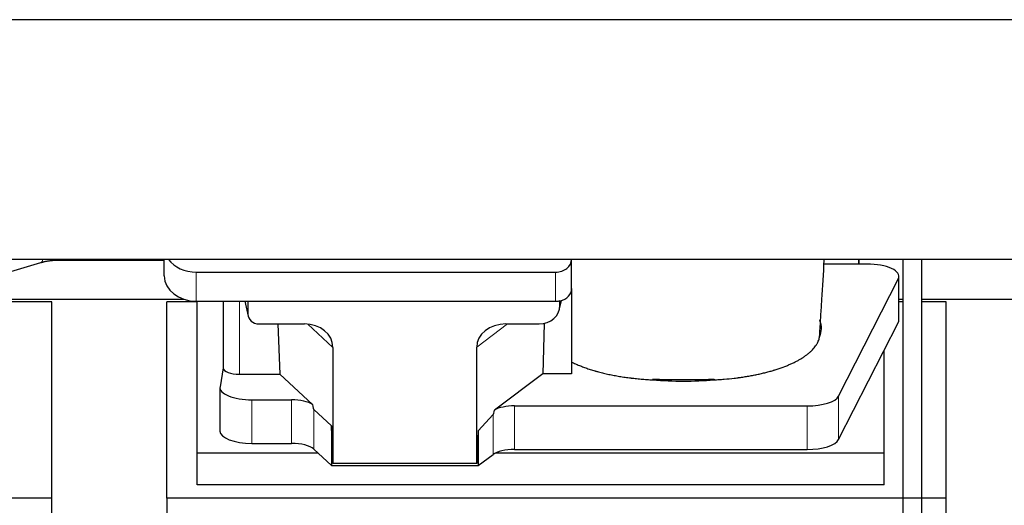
# Model space of a CAD drawing. Header units: inches. Extents: x 0 to 23760, y -13 to 16800.
# Tile 68 of 256: x 6556 to 7173, y 5581 to 5885. Entities that reach past the tile are written whole.
import ezdxf

# ---------------------------------------------------------------- set-up
doc = ezdxf.new("R2010")
doc.units = ezdxf.units.IN
doc.layers.add('1', color=7, linetype='Continuous', true_color=0xffffff)

msp = doc.modelspace()

# ---------------------------------------------------------------- linework, layer by layer
at = {"layer": '1', "color": 2, "linetype": 'Continuous', "lineweight": 25}
for p, q in [((7759.501, 5884.855), (3280.011, 5884.855)), ((7759.501, 5734.854), (3249.001, 5734.854)), ((6580.978, 5734.387), (6644.604, 5734.387)), ((6647.055, 5724.48), (6647.055, 5734.854)), ((6902.055, 5734.808), (6902.055, 5734.855)), ((6902.055, 5716.546), (6902.055, 5734.808)), ((7082.005, 5734.855), (7082.005, 5731.916)), ((7082.005, 5731.915), (7082.005, 5734.854)), ((7109.437, 5734.851), (7109.437, 5546.877)), ((7121.437, 5546.877), (7121.437, 5734.851)), ((6252.892, 5638.847), (6569.739, 5732.864)), ((7082.005, 5731.915), (7060.129, 5731.915)), ((7087.025, 5731.915), (7082.005, 5731.915)), ((6667.055, 5726.874), (6892.055, 5726.874)), ((7069.267, 5649.312), (7106.656, 5722.799)), ((7107.025, 5697.007), (7107.025, 5724.262)), ((6902.055, 5716.548), (6902.055, 5663.284)), ((6547.026, 5709.969), (6658.961, 5709.969)), ((6894.56, 5703.845), (6895.645, 5709.142)), ((6894.769, 5705.912), (6894.769, 5709.209)), ((7107.026, 5709.969), (7109.439, 5709.969)), ((7121.439, 5709.969), (7218.961, 5709.969)), ((6576.661, 5708.229), (6547.025, 5708.229)), ((6576.661, 5585.404), (6576.661, 5708.229)), ((6667.661, 5708.229), (6648.661, 5708.229)), ((6648.661, 5585.404), (6648.661, 5708.229)), ((6667.055, 5708.613), (6892.055, 5708.613)), ((6667.661, 5613.518), (6667.661, 5708.612)), ((6683.987, 5708.614), (6683.987, 5666.873)), ((6697.399, 5708.613), (6699.504, 5699.37)), ((6699.365, 5708.612), (6699.365, 5700.602)), ((7109.437, 5708.229), (7107.025, 5708.229)), ((7136.661, 5708.229), (7121.437, 5708.229)), ((7136.661, 5585.404), (7136.661, 5708.229)), ((6706.338, 5694.416), (6734.799, 5694.416)), ((6718.052, 5694.416), (6719.286, 5662.966)), ((6860.967, 5694.416), (6881.818, 5694.416)), ((6884.938, 5694.752), (6884.017, 5663.284)), ((7069.267, 5622.058), (7106.656, 5695.544)), ((6752.595, 5679.786), (6752.595, 5607.192)), ((6842.63, 5607.192), (6842.63, 5679.88)), ((7097.661, 5613.518), (7097.661, 5677.864)), ((6683.987, 5667.003), (6681.916, 5655.114)), ((6694.195, 5662.966), (6719.286, 5662.966)), ((6739.835, 5643.987), (6719.286, 5662.966)), ((6884.017, 5663.284), (6853.765, 5640.565)), ((6902.055, 5663.284), (6884.017, 5663.284)), ((6681.872, 5654.605), (6681.872, 5627.351)), ((6701.872, 5646.952), (6726.706, 5646.952)), ((6866.246, 5643.121), (7049.636, 5643.121)), ((6751.674, 5630.651), (6740.564, 5640.818)), ((6852.928, 5637.659), (6843.611, 5627.513)), ((6751.674, 5630.651), (6751.674, 5605.889)), ((6752.595, 5607.192), (6751.674, 5630.651)), ((6843.611, 5627.513), (6842.63, 5607.192)), ((6843.611, 5627.513), (6843.611, 5605.889)), ((6701.872, 5619.697), (6726.706, 5619.697)), ((6667.661, 5593.715), (6667.661, 5613.518)), ((6743.422, 5613.518), (6667.661, 5613.518)), ((6740.564, 5616.154), (6751.674, 5605.889)), ((6843.611, 5605.889), (6852.928, 5612.768)), ((7097.661, 5613.518), (6854.147, 5613.518)), ((6866.246, 5615.867), (7049.636, 5615.867)), ((7097.661, 5593.715), (7097.661, 5613.518)), ((6751.674, 5605.889), (6843.611, 5605.889)), ((6842.63, 5607.192), (6752.595, 5607.192)), ((7097.661, 5593.715), (6667.661, 5593.715)), ((6576.661, 5585.404), (6088.661, 5585.404)), ((6576.661, 5546.204), (6576.661, 5585.404)), ((7136.661, 5585.404), (6648.661, 5585.404)), ((6648.661, 5585.404), (6648.661, 5547.159)), ((7136.661, 5546.204), (7136.661, 5585.404))]:
    msp.add_line(p, q, dxfattribs=at)
at = {"layer": '1', "color": 110, "linetype": 'Continuous', "lineweight": 13}
for p, q in [((6580.978, 5734.387), (6580.978, 5734.854)), ((6644.604, 5734.387), (6644.604, 5734.854)), ((6667.055, 5708.613), (6667.055, 5726.874)), ((6892.055, 5708.613), (6892.055, 5726.874)), ((7106.656, 5722.799), (7106.656, 5695.544)), ((6894.769, 5705.912), (6895.417, 5709.075)), ((6694.195, 5662.966), (6694.195, 5708.612)), ((6697.54, 5708.613), (6699.365, 5700.602)), ((6752.595, 5679.786), (6736.857, 5694.321)), ((6861.985, 5694.416), (6842.63, 5679.88)), ((7069.267, 5649.312), (7069.267, 5622.058)), ((6701.872, 5646.952), (6701.872, 5619.697)), ((6726.706, 5646.952), (6726.706, 5619.697)), ((6866.246, 5643.121), (6866.246, 5615.867)), ((7049.636, 5643.121), (7049.636, 5615.867)), ((6740.564, 5640.818), (6740.564, 5616.154)), ((6852.928, 5637.659), (6852.928, 5612.768))]:
    msp.add_line(p, q, dxfattribs=at)
msp.add_ellipse((6568.033, 5738.616), major_axis=(1.707, -5.752), ratio=0.4513528, start_param=0.0000874, end_param=0.7324712, dxfattribs=at)
at = {"layer": '1', "color": 2, "linetype": 'Continuous', "lineweight": 25}
for centre, major_axis, ratio, start_param, end_param in [((6667.055, 5742.742), (-20, 0), 0.7933958, 0.5202527, 1.5707963), ((6892.055, 5734.808), (-10, 0), 0.7933958, 1.5707963, 3.1415927), ((7087.025, 5724.262), (-20, 0), 0.3826834, 2.9492947, 4.712389), ((6667.055, 5724.48), (-20, 0), 0.7933958, 0, 1.5707963), ((6892.055, 5716.546), (-10, 0), 0.7933958, 1.8474697, 3.1415927), ((6892.055, 5716.546), (-10, 0), 0.7933958, 1.5707963, 1.7425489), ((6892.055, 5729.406), (0, -20.985), 0.4765235, 0.1717525, 0.2749449), ((6881.729, 5705.991), (13.036, -0.373), 0.8874794, 4.7446027, 6.3085613), ((6706.392, 5700.649), (-7.024, -0.222), 0.8867966, 6.2551969, 7.8183965), ((6972.005, 5691.734), (-86.5, 0), 0.3826834, 2.9725041, 3.2916257), ((7087.025, 5697.007), (-20, 0), 0.3826834, 2.9492947, 3.1416097), ((6734.183, 5679.279), (-18.368, -1.548), 0.8197595, 3.0726, 4.6099191), ((6861.725, 5679.279), (19.053, -1.602), 0.7899984, 1.6768142, 3.2079098), ((6694.195, 5666.873), (-10.208, 0), 0.3826834, 0.0000123, 1.5707963), ((6972.005, 5691.734), (-86.5, 0), 0.3826834, 1.3483772, 1.7943795), ((6701.872, 5654.605), (-20, 0), 0.3826834, 6.216629, 7.8539816), ((7049.636, 5650.775), (-20, 0), 0.3826834, 1.5707963, 2.9492947), ((6726.706, 5641.211), (15, 0), 0.3826834, 0.5047652, 1.5707963), ((6726.706, 6052.426), (13.933, -411.641), 0.0134983, 6.1578935, 6.2699677), ((6866.246, 5637.381), (15, 0), 0.3826834, 1.5707963, 2.5536377), ((6866.246, 5983.891), (-13.469, -346.314), 0.0190642, 0.0224463, 0.1321927), ((6701.872, 5627.351), (-20, 0), 0.3826834, 0.0000123, 1.5707963), ((6726.706, 5613.957), (15, 0), 0.3826834, 0.392691, 1.5707963), ((7049.636, 5623.521), (-20, 0), 0.3826834, 1.5707963, 2.9492947), ((6866.246, 5610.127), (15, 0), 0.3826834, 1.5707963, 2.6633841)]:
    msp.add_ellipse(centre, major_axis=major_axis, ratio=ratio, start_param=start_param, end_param=end_param, dxfattribs=at)
for points, degree in [([(6569.753, 5732.868), (6574.878, 5734.387), (6580.978, 5734.387)], 2), ([(6644.604, 5734.387), (6645.853, 5734.402), (6647.075, 5734.506)], 2), ([(7057.563, 5697.067), (7057.553, 5696.939), (7057.543, 5696.81), (7057.533, 5696.681)], 3), ([(7057.271, 5686.163), (7057.285, 5686.35), (7057.3, 5686.536), (7057.314, 5686.723)], 3), ([(6952.924, 5659.447), (6952.861, 5659.606), (6952.798, 5659.766), (6952.734, 5659.925)], 3), ([(6991.368, 5659.933), (6991.306, 5659.774), (6991.245, 5659.615), (6991.184, 5659.455)], 3)]:
    msp.add_open_spline(points, degree=degree, dxfattribs=at)
for points, knots in [([(7057.513, 5689.036), (7057.71, 5692.516), (7058.103, 5699.311), (7059.021, 5714.254), (7059.771, 5726.172), (7060.302, 5734.653), (7060.314, 5734.854)], [0, 0, 0, 0, 0.2374507, 0.4584637, 0.9871546, 1, 1, 1, 1]), ([(6991.184, 5659.455), (6992.257, 5659.507), (6993.325, 5659.567), (6995.455, 5659.704), (6996.516, 5659.782), (6999.688, 5660.041), (7001.786, 5660.249), (7004.39, 5660.553), (7004.909, 5660.616), (7005.687, 5660.714), (7006.076, 5660.764), (7006.593, 5660.832), (7006.852, 5660.867), (7008.013, 5661.024), (7009.033, 5661.172), (7011.051, 5661.483), (7012.049, 5661.646), (7014.022, 5661.989), (7014.998, 5662.168), (7016.925, 5662.541), (7017.878, 5662.736), (7019.761, 5663.142), (7021.621, 5663.562), (7024.345, 5664.24), (7026.116, 5664.723), (7027.427, 5665.097), (7027.861, 5665.223), (7028.4, 5665.384), (7028.508, 5665.417), (7028.723, 5665.481), (7028.83, 5665.514), (7029.151, 5665.612), (7029.364, 5665.677), (7030.423, 5666.008), (7031.252, 5666.278), (7033.688, 5667.107), (7035.24, 5667.684), (7037.466, 5668.585), (7038.915, 5669.197), (7040.988, 5670.151), (7042.301, 5670.81), (7043.579, 5671.481), (7044.201, 5671.823), (7045.107, 5672.344), (7045.404, 5672.52), (7045.771, 5672.741), (7045.844, 5672.785), (7045.989, 5672.874), (7046.205, 5673.007), (7046.419, 5673.141), (7047.124, 5673.588), (7048.207, 5674.311), (7049.702, 5675.415), (7051.07, 5676.54), (7051.898, 5677.303), (7052.682, 5678.073), (7053.054, 5678.461), (7054.103, 5679.637), (7054.715, 5680.434), (7055.305, 5681.347), (7055.369, 5681.449), (7055.494, 5681.653), (7055.556, 5681.755), (7055.735, 5682.061), (7055.849, 5682.266), (7056.172, 5682.879), (7056.364, 5683.289), (7056.701, 5684.109), (7056.847, 5684.519), (7057.093, 5685.34), (7057.194, 5685.751), (7057.271, 5686.163)], [0, 0, 0, 0, 0.03125, 0.03125, 0.0625, 0.0625, 0.125, 0.125, 0.140625, 0.140625, 0.1484375, 0.1523438, 0.15625, 0.15625, 0.1875, 0.1875, 0.21875, 0.21875, 0.25, 0.25, 0.28125, 0.28125, 0.3125, 0.34375, 0.375, 0.375, 0.390625, 0.390625, 0.3945313, 0.3945313, 0.3984375, 0.3984375, 0.40625, 0.40625, 0.4375, 0.4375, 0.5, 0.5, 0.53125, 0.5625, 0.59375, 0.59375, 0.625, 0.625, 0.640625, 0.640625, 0.6445313, 0.6445313, 0.6484375, 0.65625, 0.65625, 0.6875, 0.71875, 0.75, 0.78125, 0.78125, 0.8125, 0.8125, 0.875, 0.875, 0.8828125, 0.8828125, 0.890625, 0.890625, 0.90625, 0.90625, 0.9375, 0.9375, 0.96875, 0.96875, 1, 1, 1, 1]), ([(7057.314, 5686.723), (7057.353, 5686.938), (7057.385, 5687.154), (7057.436, 5687.584), (7057.474, 5688.015), (7057.489, 5688.446), (7057.496, 5688.789), (7057.498, 5688.916), (7057.499, 5689.043)], [0, 0, 0, 0, 0.2785515, 0.2785515, 0.5571031, 0.8356546, 0.8356546, 1, 1, 1, 1]), ([(6902.055, 5670.618), (6902.817, 5670.236), (6903.603, 5669.862), (6905.22, 5669.131), (6906.881, 5668.416), (6908.631, 5667.733), (6910.425, 5667.067), (6911.344, 5666.742), (6913.227, 5666.108), (6914.191, 5665.8), (6915.672, 5665.35), (6916.172, 5665.202), (6916.804, 5665.02), (6916.93, 5664.983), (6917.184, 5664.911), (6917.312, 5664.875), (6917.695, 5664.768), (6917.951, 5664.697), (6919.236, 5664.345), (6920.279, 5664.075), (6922.392, 5663.556), (6924.534, 5663.058), (6926.732, 5662.603), (6928.957, 5662.169), (6930.084, 5661.962), (6932.367, 5661.57), (6933.522, 5661.385), (6935.861, 5661.037), (6937.046, 5660.874), (6938.543, 5660.683), (6938.994, 5660.627), (6939.447, 5660.572), (6939.749, 5660.536), (6939.901, 5660.518), (6940.658, 5660.43), (6941.264, 5660.362), (6943.088, 5660.167), (6944.307, 5660.05), (6946.755, 5659.837), (6947.983, 5659.743), (6950.447, 5659.577), (6951.683, 5659.506), (6952.924, 5659.447)], [0, 0, 0, 0, 0.0625, 0.0625, 0.125, 0.1875, 0.1875, 0.25, 0.25, 0.3125, 0.3125, 0.34375, 0.34375, 0.3515625, 0.3515625, 0.359375, 0.359375, 0.375, 0.375, 0.4375, 0.4375, 0.5, 0.5625, 0.5625, 0.625, 0.625, 0.6875, 0.6875, 0.75, 0.75, 0.765625, 0.7734375, 0.7734375, 0.78125, 0.78125, 0.8125, 0.8125, 0.875, 0.875, 0.9375, 0.9375, 1, 1, 1, 1]), ([(6952.734, 5659.925), (6953.53, 5659.887), (6954.327, 5659.853), (6955.924, 5659.797), (6956.724, 5659.774), (6957.927, 5659.747), (6958.329, 5659.74), (6959.133, 5659.727), (6959.535, 5659.722), (6960.34, 5659.715), (6960.743, 5659.712), (6961.549, 5659.707), (6961.952, 5659.706), (6962.557, 5659.704), (6962.759, 5659.704), (6963.163, 5659.704), (6963.365, 5659.703), (6963.97, 5659.703), (6964.374, 5659.704), (6965.586, 5659.704), (6966.393, 5659.704), (6968.816, 5659.704), (6970.431, 5659.704), (6973.662, 5659.703), (6975.277, 5659.703), (6978.508, 5659.703), (6980.123, 5659.703), (6981.789, 5659.703), (6981.839, 5659.703), (6981.94, 5659.703), (6981.991, 5659.703), (6982.142, 5659.703), (6982.243, 5659.703), (6982.546, 5659.704), (6982.748, 5659.705), (6983.354, 5659.708), (6983.758, 5659.711), (6984.363, 5659.719), (6984.565, 5659.721), (6984.969, 5659.727), (6985.574, 5659.737), (6986.177, 5659.75), (6988.186, 5659.798), (6989.782, 5659.856), (6991.368, 5659.933)], [0, 0, 0, 0, 0.0625, 0.0625, 0.125, 0.125, 0.15625, 0.15625, 0.1875, 0.1875, 0.21875, 0.21875, 0.25, 0.25, 0.265625, 0.265625, 0.28125, 0.28125, 0.3125, 0.3125, 0.375, 0.375, 0.5, 0.5, 0.625, 0.625, 0.75, 0.75, 0.7539063, 0.7539063, 0.7578125, 0.7578125, 0.765625, 0.765625, 0.78125, 0.78125, 0.8125, 0.8125, 0.828125, 0.828125, 0.84375, 0.875, 0.875, 1, 1, 1, 1])]:
    msp.add_open_spline(points, degree=3, knots=knots, dxfattribs=at)
msp.add_rational_spline([(6894.769, 5709.209), (6894.778, 5709.061), (6894.786, 5708.914)], [0.500000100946, 0.499999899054, 0.500000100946], degree=2, dxfattribs=at)

doc.saveas('drawing.dxf')
